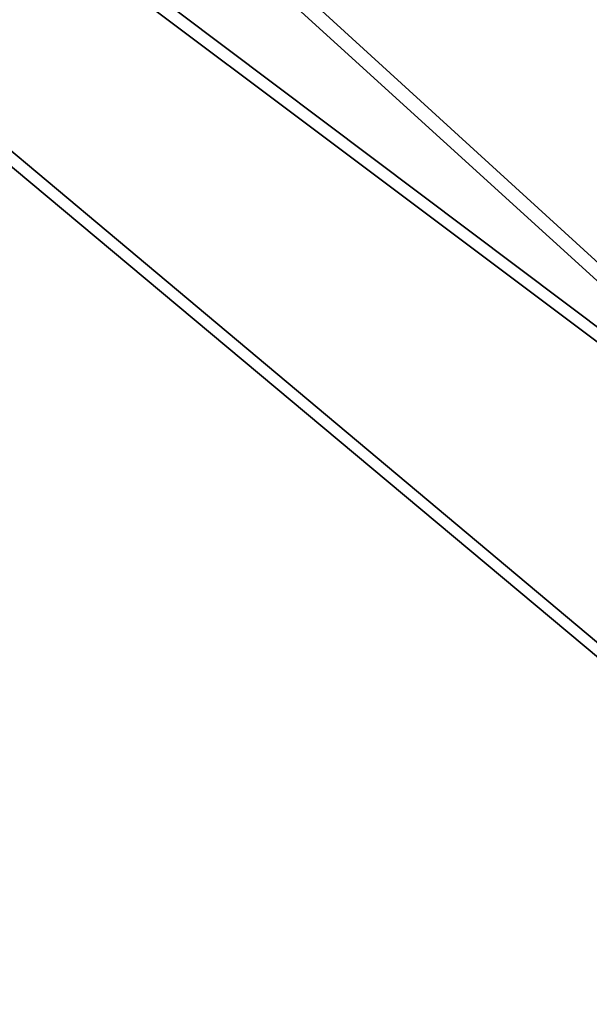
# Model space of a CAD drawing. Header units: metres. Extents: x -904 to 0, y -908 to 0.
# Tile 86 of 136: x -166 to -110, y -404 to -307. Entities that reach past the tile are written whole.
import ezdxf

# ---------------------------------------------------------------- set-up
doc = ezdxf.new("R2010")
doc.units = ezdxf.units.M

msp = doc.modelspace()

# ---------------------------------------------------------------- linework, layer by layer
at = {"layer": 'top0123413'}
for points in [[(-100.724449, -262.904144, 1633.335205), (-99.856743, -262.934448, 1628.411133), (-114.68425, -662.660461, 1633.335205)], [(-114.68425, -662.660461, 1633.335205), (-110.856361, -662.794128, 1636.549072), (-100.724449, -262.904144, 1633.335205)], [(-99.856743, -262.934448, 1628.411133), (-113.816536, -662.690796, 1628.411133), (-114.68425, -662.660461, 1633.335205)], [(-99.856743, -262.934448, 1628.411133), (-95.16114, -263.098419, 1626.70105), (-113.816536, -662.690796, 1628.411133)], [(-95.16114, -263.098419, 1626.70105), (-109.120941, -662.854736, 1626.70105), (-113.816536, -662.690796, 1628.411133)], [(-110.856361, -662.794128, 1636.549072), (-96.896561, -263.037811, 1636.549072), (-100.724449, -262.904144, 1633.335205)], [(-110.856361, -662.794128, 1636.549072), (-106.160759, -662.95813, 1634.838989), (-96.896561, -263.037811, 1636.549072)]]:
    msp.add_3dface(points, dxfattribs=at)
at = {"layer": 'top0123458'}
for points in [[(-465.701691, -69.252586, 123.667824), (-398.51358, -66.948952, 123.728142), (-69.298546, -367.238312, 115.864792)], [(-398.51358, -66.948952, 123.728142), (-66.409767, -334.739563, 116.715805), (-69.298546, -367.238312, 115.864792)], [(-66.409767, -334.739563, 116.715805), (-398.51358, -66.948952, 123.728142), (-63.008152, -302.295593, 117.565376)], [(-71.331543, -367.102356, 118.869377), (-399.405853, -68.984154, 126.67588), (-466.087311, -71.13604, 126.61953)], [(-452.00235, -701.143799, 107.12117), (-465.701691, -69.252586, 123.667824), (-71.672775, -399.771973, 115.012871)], [(-465.701691, -69.252586, 123.667824), (-69.298546, -367.238312, 115.864792), (-71.672775, -399.771973, 115.012871)], [(-71.331543, -367.102356, 118.869377), (-68.556175, -334.272247, 119.729065), (-399.405853, -68.984154, 126.67588)], [(-68.556175, -334.272247, 119.729065), (-65.273636, -301.103363, 120.597626), (-399.405853, -68.984154, 126.67588)], [(-73.597755, -399.508667, 118.02079), (-466.087311, -71.13604, 126.61953), (-452.00235, -703.006531, 110.073418)], [(-73.597755, -399.508667, 118.02079), (-71.331543, -367.102356, 118.869377), (-466.087311, -71.13604, 126.61953)], [(-75.417778, -432.574921, 117.154922), (-73.597755, -399.508667, 118.02079), (-452.00235, -703.006531, 110.073418)], [(-71.672775, -399.771973, 115.012871), (-73.531425, -432.316986, 114.160645), (-452.00235, -701.143799, 107.12117)]]:
    msp.add_3dface(points, dxfattribs=at)

doc.saveas('drawing.dxf')
